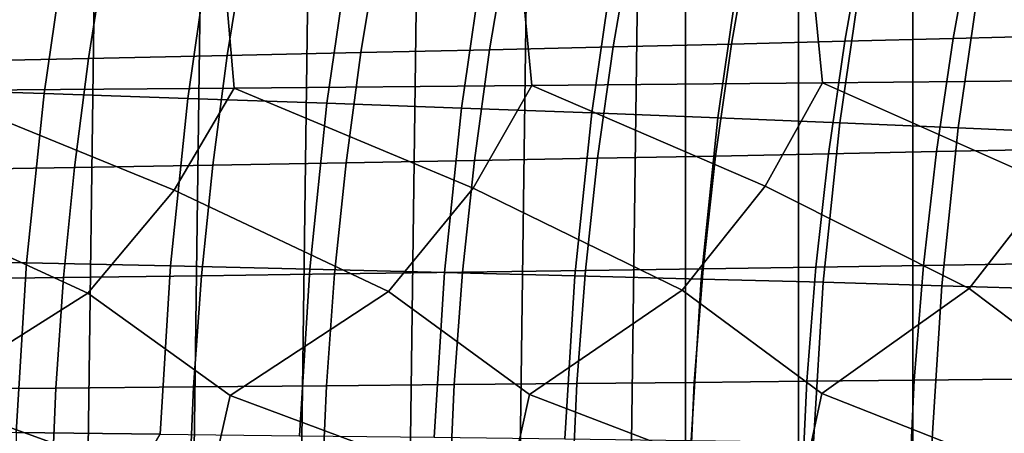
# Model space of a CAD drawing. Header units: metres. Extents: x -166 to 33, y -71 to 34.
# Tile 157 of 256: x -12.3 to -7.2, y 0.87 to 3.01. Entities that reach past the tile are written whole.
import ezdxf

# ---------------------------------------------------------------- set-up
doc = ezdxf.new("R2010")
doc.units = ezdxf.units.M
doc.layers.add('solid_12208131', color=7, linetype='CONTINUOUS')

msp = doc.modelspace()

# ---------------------------------------------------------------- linework, layer by layer
at = {"layer": 'solid_12208131'}
for points in [[(-7.079453, -22.508469, -0.2), (-7.676373, -22.328064, -0.2), (-7.676374, 22.328064, -0.2), (-7.079454, 22.508469, -0.2)], [(-7.676373, -22.328064, -0.2), (-8.267145, -22.132868, -0.2), (-8.267146, 22.132868, -0.2), (-7.676374, 22.328064, -0.2)], [(-8.267145, -22.132868, -0.2), (-8.851724, -21.922935, -0.2), (-8.851724, 21.922935, -0.2), (-8.267146, 22.132868, -0.2)], [(-10.001701, -21.459089, -0.2), (-9.429999, 21.698309, -0.2), (-8.851724, 21.922935, -0.2), (-9.429999, -21.698309, -0.2)], [(-8.851724, -21.922935, -0.2), (-9.429999, -21.698309, -0.2), (-8.851724, 21.922935, -0.2)], [(-10.56693, -21.205307, -0.2), (-10.001701, 21.459089, -0.2), (-9.429999, 21.698309, -0.2), (-10.001701, -21.459089, -0.2)], [(-11.125811, -20.936953, -0.2), (-10.566931, 21.205307, -0.2), (-10.001701, 21.459089, -0.2), (-10.56693, -21.205307, -0.2)], [(-11.677695, -20.654352, -0.2), (-11.125812, 20.936953, -0.2), (-10.566931, 21.205307, -0.2), (-11.125811, -20.936953, -0.2)], [(-12.222454, -20.357576, -0.2), (-11.677695, 20.654352, -0.2), (-11.125812, 20.936953, -0.2), (-11.677695, -20.654352, -0.2)], [(-12.759547, -20.0469, -0.2), (-12.222455, 20.357576, -0.2), (-11.677695, 20.654352, -0.2), (-12.222454, -20.357576, -0.2)], [(-12.759547, -20.0469, -0.2), (-12.759547, 20.0469, -0.2), (-12.222455, 20.357576, -0.2)], [(-12.170221, 2.629005, 49.777504), (-12.044604, 3.49837, 49.759212), (-12.812606, 3.530756, 45.936787), (-12.939234, 2.653343, 45.956261)], [(-11.426474, 2.604361, 53.615574), (-11.301901, 3.465576, 53.598389), (-12.044604, 3.49837, 49.759212), (-12.170221, 2.629005, 49.777504)], [(-10.706999, 2.579437, 57.469986), (-10.5835, 3.432408, 57.453838), (-11.301901, 3.465576, 53.598389), (-11.426474, 2.604361, 53.615574)], [(-8.513985, 3.457578, 209.123306), (-7.925532, 3.474862, 207.740723), (-8.028405, 2.899315, 207.669281), (-8.614494, 2.884901, 209.050095)], [(-7.925532, 3.474862, 207.740723), (-7.362943, 3.491929, 206.348221), (-7.468128, 2.913548, 206.27858), (-8.028405, 2.899315, 207.669281)], [(-7.362943, 3.491929, 206.348221), (-6.825584, 3.508789, 204.945969), (-6.933031, 2.927609, 204.878128), (-7.468128, 2.913548, 206.27858)], [(-10.01098, 2.554274, 61.339024), (-9.888581, 3.398924, 61.323849), (-10.5835, 3.432408, 57.453838), (-10.706999, 2.579437, 57.469986)], [(-10.438197, 3.404496, 213.205215), (-9.770327, 3.422363, 211.856949), (-9.865969, 2.855533, 211.780243), (-10.53134, 2.840632, 213.126831)], [(-9.770327, 3.422363, 211.856949), (-9.128879, 3.44007, 210.495773), (-9.226976, 2.870301, 210.420792), (-9.865969, 2.855533, 211.780243)], [(-9.128879, 3.44007, 210.495773), (-8.513985, 3.457578, 209.123306), (-8.614494, 2.884901, 209.050095), (-9.226976, 2.870301, 210.420792)], [(-12.599018, 3.35035, 217.156204), (-11.852675, 3.368449, 215.856476), (-11.940684, 2.810568, 215.774826), (-12.68439, 2.795472, 217.072968)], [(-11.852675, 3.368449, 215.856476), (-11.132358, 3.386511, 214.53894), (-11.222957, 2.825633, 214.458893), (-11.940684, 2.810568, 215.774826)], [(-11.132358, 3.386511, 214.53894), (-10.438197, 3.404496, 213.205215), (-10.53134, 2.840632, 213.126831), (-11.222957, 2.825633, 214.458893)], [(-9.337475, 2.528907, 65.221054), (-9.216198, 3.365171, 65.206795), (-9.888581, 3.398924, 61.323849), (-10.01098, 2.554274, 61.339024)], [(-9.216198, 3.365171, 65.206795), (-9.337475, 2.528907, 65.221054), (-8.685542, 2.503159, 69.114456), (-8.565422, 3.330924, 69.101059)], [(-8.054162, 2.477445, 73.017609), (-7.935203, 3.296688, 73.005035), (-8.565422, 3.330924, 69.101059), (-8.685542, 2.503159, 69.114456)], [(-7.442544, 2.451535, 76.928917), (-7.324762, 3.26221, 76.917122), (-7.935203, 3.296688, 73.005035), (-8.054162, 2.477445, 73.017609)], [(-6.850545, 2.425477, 80.846901), (-6.733953, 3.227534, 80.835861), (-7.324762, 3.26221, 76.917122), (-7.442544, 2.451535, 76.928917)], [(-9.647941, 2.670713, 244.890472), (-8.14391, 2.684057, 243.620041), (-8.195868, 3.20969, 243.520569), (-9.696381, 3.19373, 244.789764)], [(-8.14391, 2.684057, 243.620041), (-6.674716, 2.697759, 242.313751), (-6.730111, 3.226076, 242.215576), (-8.195868, 3.20969, 243.520569)], [(-12.761886, 2.645235, 247.317139), (-11.18706, 2.65776, 246.123367), (-11.231894, 3.178239, 246.021469), (-12.803011, 3.163257, 247.214111)], [(-11.18706, 2.65776, 246.123367), (-9.647941, 2.670713, 244.890472), (-9.696381, 3.19373, 244.789764), (-11.231894, 3.178239, 246.021469)], [(-8.028405, 2.899315, 207.669281), (-7.468128, 2.913548, 206.27858), (-7.554266, 2.329385, 206.221313), (-8.112644, 2.318011, 207.610535)], [(-7.468128, 2.913548, 206.27858), (-6.933031, 2.927609, 204.878128), (-7.021025, 2.340623, 204.822342), (-7.554266, 2.329385, 206.221313)], [(-10.53134, 2.840632, 213.126831), (-9.865969, 2.855533, 211.780243), (-9.944265, 2.283022, 211.717178), (-10.607584, 2.271113, 213.062378)], [(-9.865969, 2.855533, 211.780243), (-9.226976, 2.870301, 210.420792), (-9.307291, 2.294824, 210.359146), (-9.944265, 2.283022, 211.717178)], [(-9.226976, 2.870301, 210.420792), (-8.614494, 2.884901, 209.050095), (-8.696792, 2.306492, 208.989883), (-9.307291, 2.294824, 210.359146)], [(-8.614494, 2.884901, 209.050095), (-8.028405, 2.899315, 207.669281), (-8.112644, 2.318011, 207.610535), (-8.696792, 2.306492, 208.989883)], [(-12.68439, 2.795472, 217.072968), (-11.940684, 2.810568, 215.774826), (-12.01271, 2.247085, 215.707703), (-12.754249, 2.235019, 217.004562)], [(-11.940684, 2.810568, 215.774826), (-11.222957, 2.825633, 214.458893), (-11.29711, 2.259125, 214.393097), (-12.01271, 2.247085, 215.707703)], [(-11.222957, 2.825633, 214.458893), (-10.53134, 2.840632, 213.126831), (-10.607584, 2.271113, 213.062378), (-11.29711, 2.259125, 214.393097)], [(-12.260309, 1.755171, 49.790623), (-12.170221, 2.629005, 49.777504), (-12.939234, 2.653343, 45.956261), (-13.030046, 1.771419, 45.970226)], [(-11.497689, 2.129936, 246.475967), (-11.18706, 2.65776, 246.123367), (-12.761886, 2.645235, 247.317139)], [(-10.389359, 1.606219, 245.695511), (-9.951377, 2.140226, 245.253632), (-11.18706, 2.65776, 246.123367), (-11.497689, 2.129936, 246.475967)], [(-9.951377, 2.140226, 245.253632), (-9.647941, 2.670713, 244.890472), (-11.18706, 2.65776, 246.123367)], [(-8.870096, 1.614096, 244.450104), (-8.440165, 2.150837, 243.993546), (-9.647941, 2.670713, 244.890472), (-9.951377, 2.140226, 245.253632)], [(-8.440165, 2.150837, 243.993546), (-8.14391, 2.684057, 243.620041), (-9.647941, 2.670713, 244.890472)], [(-7.385507, 1.622198, 243.168259), (-6.963732, 2.16174, 242.697327), (-8.14391, 2.684057, 243.620041), (-8.440165, 2.150837, 243.993546)], [(-6.963732, 2.16174, 242.697327), (-6.674716, 2.697759, 242.313751), (-8.14391, 2.684057, 243.620041)], [(-11.943738, 1.598587, 246.902893), (-11.497689, 2.129936, 246.475967), (-12.761886, 2.645235, 247.317139), (-13.079788, 2.119993, 247.658966)], [(-11.515813, 1.738719, 53.627899), (-11.426474, 2.604361, 53.615574), (-12.170221, 2.629005, 49.777504), (-12.260309, 1.755171, 49.790623)], [(-10.795567, 1.722079, 57.481567), (-10.706999, 2.579437, 57.469986), (-11.426474, 2.604361, 53.615574), (-11.515813, 1.738719, 53.627899)], [(-10.098759, 1.705281, 61.349907), (-10.01098, 2.554274, 61.339024), (-10.706999, 2.579437, 57.469986), (-10.795567, 1.722079, 57.481567)], [(-9.42445, 1.688341, 65.231285), (-9.337475, 2.528907, 65.221054), (-10.01098, 2.554274, 61.339024), (-10.098759, 1.705281, 61.349907)], [(-9.337475, 2.528907, 65.221054), (-9.42445, 1.688341, 65.231285), (-8.771687, 1.671137, 69.124062), (-8.685542, 2.503159, 69.114456)], [(-8.139476, 1.653988, 73.026627), (-8.054162, 2.477445, 73.017609), (-8.685542, 2.503159, 69.114456), (-8.771687, 1.671137, 69.124062)], [(-7.527014, 1.636691, 76.937378), (-7.442544, 2.451535, 76.928917), (-8.054162, 2.477445, 73.017609), (-8.139476, 1.653988, 73.026627)], [(-6.93416, 1.619294, 80.854813), (-6.850545, 2.425477, 80.846901), (-7.442544, 2.451535, 76.928917), (-7.527014, 1.636691, 76.937378)], [(-9.944265, 2.283022, 211.717178), (-9.307291, 2.294824, 210.359146), (-9.37012, 1.714788, 210.311981), (-10.005549, 1.705972, 211.66893)], [(-9.307291, 2.294824, 210.359146), (-8.696792, 2.306492, 208.989883), (-8.761139, 1.723504, 208.943848), (-9.37012, 1.714788, 210.311981)], [(-8.696792, 2.306492, 208.989883), (-8.112644, 2.318011, 207.610535), (-8.17848, 1.732109, 207.565628), (-8.761139, 1.723504, 208.943848)], [(-8.112644, 2.318011, 207.610535), (-7.554266, 2.329385, 206.221313), (-7.621558, 1.740606, 206.177536), (-8.17848, 1.732109, 207.565628)], [(-7.554266, 2.329385, 206.221313), (-7.021025, 2.340623, 204.822342), (-7.089741, 1.749, 204.779694), (-7.621558, 1.740606, 206.177536)], [(-12.754249, 2.235019, 217.004562), (-12.01271, 2.247085, 215.707703), (-12.069189, 1.679125, 215.656311), (-12.809069, 1.670111, 216.952164)], [(-12.01271, 2.247085, 215.707703), (-11.29711, 2.259125, 214.393097), (-11.355219, 1.68812, 214.342728), (-12.069189, 1.679125, 215.656311)], [(-11.29711, 2.259125, 214.393097), (-10.607584, 2.271113, 213.062378), (-10.667295, 1.697075, 213.013062), (-11.355219, 1.68812, 214.342728)], [(-10.607584, 2.271113, 213.062378), (-9.944265, 2.283022, 211.717178), (-10.005549, 1.705972, 211.66893), (-10.667295, 1.697075, 213.013062)], [(-9.659834, 1.074744, 245.170227), (-8.870096, 1.614096, 244.450104), (-9.951377, 2.140226, 245.253632), (-10.389359, 1.606219, 245.695511)], [(-8.1477, 1.0801, 243.900864), (-7.385507, 1.622198, 243.168259), (-8.440165, 2.150837, 243.993546), (-8.870096, 1.614096, 244.450104)], [(-6.670524, 1.085602, 242.595505), (-5.935393, 1.630504, 241.851685), (-6.963732, 2.16174, 242.697327), (-7.385507, 1.622198, 243.168259)], [(-12.790481, 1.064523, 247.594254), (-11.943738, 1.598587, 246.902893), (-13.079788, 2.119993, 247.658966), (-13.533962, 1.591222, 248.070709)], [(-11.207207, 1.069547, 246.401886), (-10.389359, 1.606219, 245.695511), (-11.497689, 2.129936, 246.475967), (-11.943738, 1.598587, 246.902893)], [(-12.314576, 0.878344, 49.798527), (-12.260309, 1.755171, 49.790623), (-13.030046, 1.771419, 45.970226), (-13.08475, 0.886475, 45.978642)], [(-11.569628, 0.87011, 53.635323), (-11.515813, 1.738719, 53.627899), (-12.260309, 1.755171, 49.790623), (-12.314576, 0.878344, 49.798527)], [(-10.848918, 0.861784, 57.488541), (-10.795567, 1.722079, 57.481567), (-11.515813, 1.738719, 53.627899), (-11.569628, 0.87011, 53.635323)], [(-8.761139, 1.723504, 208.943848), (-8.17848, 1.732109, 207.565628), (-8.225263, 1.142786, 207.533493), (-8.806858, 1.13711, 208.910904)], [(-8.17848, 1.732109, 207.565628), (-7.621558, 1.740606, 206.177536), (-7.669381, 1.148391, 206.14621), (-8.225263, 1.142786, 207.533493)], [(-7.621558, 1.740606, 206.177536), (-7.089741, 1.749, 204.779694), (-7.138581, 1.153928, 204.749191), (-7.669381, 1.148391, 206.14621)], [(-12.069189, 1.679125, 215.656311), (-11.355219, 1.68812, 214.342728), (-11.39648, 1.11377, 214.306717), (-12.109284, 1.107836, 215.619553)], [(-11.355219, 1.68812, 214.342728), (-10.667295, 1.697075, 213.013062), (-10.709699, 1.119677, 212.977783), (-11.39648, 1.11377, 214.306717)], [(-10.151634, 0.853379, 61.356464), (-10.098759, 1.705281, 61.349907), (-10.795567, 1.722079, 57.481567), (-10.848918, 0.861784, 57.488541)], [(-10.667295, 1.697075, 213.013062), (-10.005549, 1.705972, 211.66893), (-10.049078, 1.125546, 211.63443), (-10.709699, 1.119677, 212.977783)], [(-9.476842, 0.844896, 65.237442), (-9.42445, 1.688341, 65.231285), (-10.098759, 1.705281, 61.349907), (-10.151634, 0.853379, 61.356464)], [(-10.005549, 1.705972, 211.66893), (-9.37012, 1.714788, 210.311981), (-9.414754, 1.131361, 210.278259), (-10.049078, 1.125546, 211.63443)], [(-9.42445, 1.688341, 65.231285), (-9.476842, 0.844896, 65.237442), (-8.823578, 0.836263, 69.129852), (-8.771687, 1.671137, 69.124062)], [(-9.37012, 1.714788, 210.311981), (-8.761139, 1.723504, 208.943848), (-8.806858, 1.13711, 208.910904), (-9.414754, 1.131361, 210.278259)], [(-12.809069, 1.670111, 216.952164), (-12.069189, 1.679125, 215.656311), (-12.109284, 1.107836, 215.619553), (-12.847978, 1.10189, 216.914703)], [(-8.190866, 0.827709, 73.032059), (-8.139476, 1.653988, 73.026627), (-8.771687, 1.671137, 69.124062), (-8.823578, 0.836263, 69.129852)], [(-7.577896, 0.819053, 76.942467), (-7.527014, 1.636691, 76.937378), (-8.139476, 1.653988, 73.026627), (-8.190866, 0.827709, 73.032059)], [(-6.984528, 0.810348, 80.859581), (-6.93416, 1.619294, 80.854813), (-7.527014, 1.636691, 76.937378), (-7.577896, 0.819053, 76.942467)], [(-11.327817, 0.534797, 246.532852), (-11.207207, 1.069547, 246.401886), (-11.943738, 1.598587, 246.902893), (-12.790481, 1.064523, 247.594254)], [(-9.777815, 0.537387, 245.305267), (-9.659834, 1.074744, 245.170227), (-10.389359, 1.606219, 245.695511), (-11.207207, 1.069547, 246.401886)], [(-8.263055, 0.540057, 244.039902), (-8.1477, 1.0801, 243.900864), (-8.870096, 1.614096, 244.450104), (-9.659834, 1.074744, 245.170227)], [(-6.783228, 0.542801, 242.738419), (-6.670524, 1.085602, 242.595505), (-7.385507, 1.622198, 243.168259), (-8.1477, 1.0801, 243.900864)], [(-10.709699, 1.119677, 212.977783), (-10.049078, 1.125546, 211.63443), (-10.074687, 0.542894, 211.613785), (-10.734636, 0.540064, 212.956696)], [(-10.049078, 1.125546, 211.63443), (-9.414754, 1.131361, 210.278259), (-9.441023, 0.545699, 210.258072), (-10.074687, 0.542894, 211.613785)], [(-9.414754, 1.131361, 210.278259), (-8.806858, 1.13711, 208.910904), (-8.833776, 0.548472, 208.891205), (-9.441023, 0.545699, 210.258072)], [(-8.806858, 1.13711, 208.910904), (-8.225263, 1.142786, 207.533493), (-8.252815, 0.551209, 207.514267), (-8.833776, 0.548472, 208.891205)], [(-8.225263, 1.142786, 207.533493), (-7.669381, 1.148391, 206.14621), (-7.697555, 0.553912, 206.127472), (-8.252815, 0.551209, 207.514267)], [(-7.669381, 1.148391, 206.14621), (-7.138581, 1.153928, 204.749191), (-7.167363, 0.556582, 204.730927), (-7.697555, 0.553912, 206.127472)], [(-12.847978, 1.10189, 216.914703), (-12.109284, 1.107836, 215.619553), (-12.132842, 0.534353, 215.59758), (-12.870827, 0.531486, 216.892303)], [(-12.109284, 1.107836, 215.619553), (-11.39648, 1.11377, 214.306717), (-11.420733, 0.537215, 214.285172), (-12.132842, 0.534353, 215.59758)], [(-11.39648, 1.11377, 214.306717), (-10.709699, 1.119677, 212.977783), (-10.734636, 0.540064, 212.956696), (-11.420733, 0.537215, 214.285172)], [(-9.659834, 1.074744, 245.170227), (-9.777815, 0.537387, 245.305267), (-8.41694, 0, 244.184769), (-8.263055, 0.540057, 244.039902)], [(-8.1477, 1.0801, 243.900864), (-8.263055, 0.540057, 244.039902), (-6.890782, 0, 242.848907), (-6.783228, 0.542801, 242.738419)], [(-12.790481, 1.064523, 247.594254), (-12.913749, 0.532294, 247.721085), (-11.487629, 0, 246.668228), (-11.327817, 0.534797, 246.532852)], [(-11.207207, 1.069547, 246.401886), (-11.327817, 0.534797, 246.532852), (-9.949342, 0, 245.457321), (-9.777815, 0.537387, 245.305267)], [(-12.075032, 0, 51.111847), (-11.569628, 0.87011, 53.635323), (-12.314576, 0.878344, 49.798527), (-12.33012, 0, 49.814358)]]:
    msp.add_3dface(points, dxfattribs=at)

doc.saveas('drawing.dxf')
